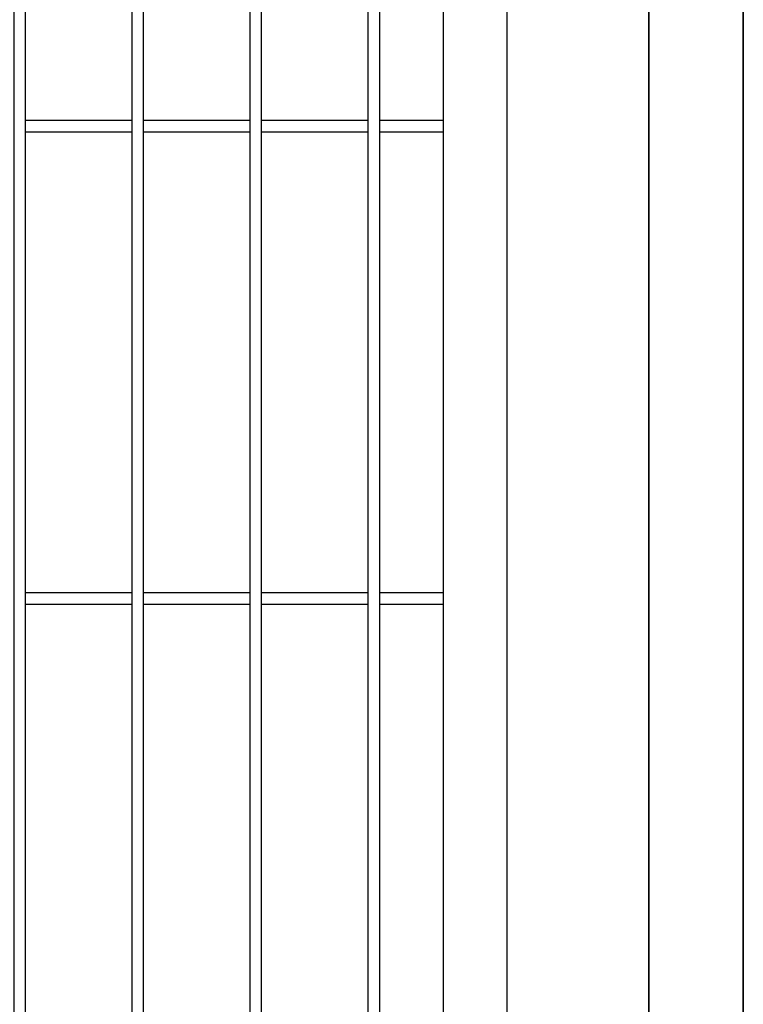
# Model space of a CAD drawing. Header units: inches. Extents: x 43593 to 117387, y -66787 to -26237.
# Tile 116 of 256: x 50106 to 50137, y -33607 to -33565. Entities that reach past the tile are written whole.
import ezdxf

# ---------------------------------------------------------------- set-up
doc = ezdxf.new("R2010")
doc.units = ezdxf.units.IN
doc.header["$MEASUREMENT"] = 0
doc.layers.add('AW OGRODZENIA', color=253, linetype='Continuous')

msp = doc.modelspace()

# ---------------------------------------------------------------- linework, layer by layer
at = {"layer": 'AW OGRODZENIA'}
for p, q in [((50106.568, -33569.351), (50111.072, -33569.351)), ((50106.568, -33569.351), (50111.072, -33569.351)), ((50106.568, -33569.351), (50111.072, -33569.351)), ((50106.568, -33569.351), (50111.072, -33569.351)), ((50106.568, -33569.351), (50111.072, -33569.351)), ((50106.568, -33569.351), (50111.072, -33569.351)), ((50106.568, -33569.351), (50111.072, -33569.351)), ((50106.568, -33569.351), (50111.072, -33569.351)), ((50106.568, -33569.351), (50111.072, -33569.351)), ((50106.568, -33569.351), (50111.072, -33569.351)), ((50106.568, -33569.351), (50111.072, -33569.351)), ((50106.568, -33569.351), (50111.072, -33569.351)), ((50106.568, -33569.351), (50111.072, -33569.351)), ((50106.568, -33569.351), (50111.072, -33569.351)), ((50106.568, -33569.351), (50111.072, -33569.351)), ((50106.568, -33569.351), (50111.072, -33569.351)), ((50106.568, -33569.351), (50111.072, -33569.351)), ((50106.568, -33569.351), (50111.072, -33569.351)), ((50106.568, -33569.351), (50111.072, -33569.351)), ((50106.568, -33569.351), (50111.072, -33569.351)), ((50106.568, -33569.351), (50111.072, -33569.351)), ((50106.568, -33569.351), (50111.072, -33569.351)), ((50106.568, -33569.351), (50111.072, -33569.351)), ((50106.568, -33569.351), (50111.072, -33569.351)), ((50106.568, -33569.351), (50111.072, -33569.351)), ((50111.568, -33569.351), (50116.072, -33569.351)), ((50111.568, -33569.351), (50116.072, -33569.351)), ((50111.568, -33569.351), (50116.072, -33569.351)), ((50111.568, -33569.351), (50116.072, -33569.351)), ((50111.568, -33569.351), (50116.072, -33569.351)), ((50111.568, -33569.351), (50116.072, -33569.351)), ((50111.568, -33569.351), (50116.072, -33569.351)), ((50111.568, -33569.351), (50116.072, -33569.351)), ((50111.568, -33569.351), (50116.072, -33569.351)), ((50111.568, -33569.351), (50116.072, -33569.351)), ((50111.568, -33569.351), (50116.072, -33569.351)), ((50111.568, -33569.351), (50116.072, -33569.351)), ((50111.568, -33569.351), (50116.072, -33569.351)), ((50111.568, -33569.351), (50116.072, -33569.351)), ((50111.568, -33569.351), (50116.072, -33569.351)), ((50111.568, -33569.351), (50116.072, -33569.351)), ((50111.568, -33569.351), (50116.072, -33569.351)), ((50111.568, -33569.351), (50116.072, -33569.351)), ((50111.568, -33569.351), (50116.072, -33569.351)), ((50111.568, -33569.351), (50116.072, -33569.351)), ((50111.568, -33569.351), (50116.072, -33569.351)), ((50111.568, -33569.351), (50116.072, -33569.351)), ((50111.568, -33569.351), (50116.072, -33569.351)), ((50111.568, -33569.351), (50116.072, -33569.351)), ((50111.568, -33569.351), (50116.072, -33569.351)), ((50116.568, -33569.351), (50121.072, -33569.351)), ((50116.568, -33569.351), (50121.072, -33569.351)), ((50116.568, -33569.351), (50121.072, -33569.351)), ((50116.568, -33569.351), (50121.072, -33569.351)), ((50116.568, -33569.351), (50121.072, -33569.351)), ((50116.568, -33569.351), (50121.072, -33569.351)), ((50116.568, -33569.351), (50121.072, -33569.351)), ((50116.568, -33569.351), (50121.072, -33569.351)), ((50116.568, -33569.351), (50121.072, -33569.351)), ((50116.568, -33569.351), (50121.072, -33569.351)), ((50116.568, -33569.351), (50121.072, -33569.351)), ((50116.568, -33569.351), (50121.072, -33569.351)), ((50116.568, -33569.351), (50121.072, -33569.351)), ((50116.568, -33569.351), (50121.072, -33569.351)), ((50116.568, -33569.351), (50121.072, -33569.351)), ((50116.568, -33569.351), (50121.072, -33569.351)), ((50116.568, -33569.351), (50121.072, -33569.351)), ((50116.568, -33569.351), (50121.072, -33569.351)), ((50116.568, -33569.351), (50121.072, -33569.351)), ((50116.568, -33569.351), (50121.072, -33569.351)), ((50116.568, -33569.351), (50121.072, -33569.351)), ((50116.568, -33569.351), (50121.072, -33569.351)), ((50116.568, -33569.351), (50121.072, -33569.351)), ((50116.568, -33569.351), (50121.072, -33569.351)), ((50116.568, -33569.351), (50121.072, -33569.351)), ((50121.568, -33569.351), (50124.268, -33569.351)), ((50121.568, -33569.351), (50124.268, -33569.351)), ((50121.568, -33569.351), (50124.268, -33569.351)), ((50121.568, -33569.351), (50124.268, -33569.351)), ((50121.568, -33569.351), (50124.268, -33569.351)), ((50121.568, -33569.351), (50124.268, -33569.351)), ((50121.568, -33569.351), (50124.268, -33569.351)), ((50121.568, -33569.351), (50124.268, -33569.351)), ((50121.568, -33569.351), (50124.268, -33569.351)), ((50121.568, -33569.351), (50124.268, -33569.351)), ((50121.568, -33569.351), (50124.268, -33569.351)), ((50121.568, -33569.351), (50124.268, -33569.351)), ((50121.568, -33569.351), (50124.268, -33569.351)), ((50121.568, -33569.351), (50124.268, -33569.351)), ((50121.568, -33569.351), (50124.268, -33569.351)), ((50121.568, -33569.351), (50124.268, -33569.351)), ((50121.568, -33569.351), (50124.268, -33569.351)), ((50121.568, -33569.351), (50124.268, -33569.351)), ((50121.568, -33569.351), (50124.268, -33569.351)), ((50121.568, -33569.351), (50124.268, -33569.351)), ((50121.568, -33569.351), (50124.268, -33569.351)), ((50121.568, -33569.351), (50124.268, -33569.351)), ((50121.568, -33569.351), (50124.268, -33569.351)), ((50121.568, -33569.351), (50124.268, -33569.351)), ((50121.568, -33569.351), (50124.268, -33569.351)), ((50106.568, -33569.851), (50111.072, -33569.851)), ((50106.568, -33569.851), (50111.072, -33569.851)), ((50106.568, -33569.851), (50111.072, -33569.851)), ((50106.568, -33569.851), (50111.072, -33569.851)), ((50106.568, -33569.851), (50111.072, -33569.851)), ((50106.568, -33569.851), (50111.072, -33569.851)), ((50106.568, -33569.851), (50111.072, -33569.851)), ((50106.568, -33569.851), (50111.072, -33569.851)), ((50106.568, -33569.851), (50111.072, -33569.851)), ((50106.568, -33569.851), (50111.072, -33569.851)), ((50106.568, -33569.851), (50111.072, -33569.851)), ((50106.568, -33569.851), (50111.072, -33569.851)), ((50106.568, -33569.851), (50111.072, -33569.851)), ((50106.568, -33569.851), (50111.072, -33569.851)), ((50106.568, -33569.851), (50111.072, -33569.851)), ((50106.568, -33569.851), (50111.072, -33569.851)), ((50106.568, -33569.851), (50111.072, -33569.851)), ((50106.568, -33569.851), (50111.072, -33569.851)), ((50106.568, -33569.851), (50111.072, -33569.851)), ((50106.568, -33569.851), (50111.072, -33569.851)), ((50106.568, -33569.851), (50111.072, -33569.851)), ((50106.568, -33569.851), (50111.072, -33569.851)), ((50106.568, -33569.851), (50111.072, -33569.851)), ((50106.568, -33569.851), (50111.072, -33569.851)), ((50106.568, -33569.851), (50111.072, -33569.851)), ((50111.568, -33569.851), (50116.072, -33569.851)), ((50111.568, -33569.851), (50116.072, -33569.851)), ((50111.568, -33569.851), (50116.072, -33569.851)), ((50111.568, -33569.851), (50116.072, -33569.851)), ((50111.568, -33569.851), (50116.072, -33569.851)), ((50111.568, -33569.851), (50116.072, -33569.851)), ((50111.568, -33569.851), (50116.072, -33569.851)), ((50111.568, -33569.851), (50116.072, -33569.851)), ((50111.568, -33569.851), (50116.072, -33569.851)), ((50111.568, -33569.851), (50116.072, -33569.851)), ((50111.568, -33569.851), (50116.072, -33569.851)), ((50111.568, -33569.851), (50116.072, -33569.851)), ((50111.568, -33569.851), (50116.072, -33569.851)), ((50111.568, -33569.851), (50116.072, -33569.851)), ((50111.568, -33569.851), (50116.072, -33569.851)), ((50111.568, -33569.851), (50116.072, -33569.851)), ((50111.568, -33569.851), (50116.072, -33569.851)), ((50111.568, -33569.851), (50116.072, -33569.851)), ((50111.568, -33569.851), (50116.072, -33569.851)), ((50111.568, -33569.851), (50116.072, -33569.851)), ((50111.568, -33569.851), (50116.072, -33569.851)), ((50111.568, -33569.851), (50116.072, -33569.851)), ((50111.568, -33569.851), (50116.072, -33569.851)), ((50111.568, -33569.851), (50116.072, -33569.851)), ((50111.568, -33569.851), (50116.072, -33569.851)), ((50116.568, -33569.851), (50121.072, -33569.851)), ((50116.568, -33569.851), (50121.072, -33569.851)), ((50116.568, -33569.851), (50121.072, -33569.851)), ((50116.568, -33569.851), (50121.072, -33569.851)), ((50116.568, -33569.851), (50121.072, -33569.851)), ((50116.568, -33569.851), (50121.072, -33569.851)), ((50116.568, -33569.851), (50121.072, -33569.851)), ((50116.568, -33569.851), (50121.072, -33569.851)), ((50116.568, -33569.851), (50121.072, -33569.851)), ((50116.568, -33569.851), (50121.072, -33569.851)), ((50116.568, -33569.851), (50121.072, -33569.851)), ((50116.568, -33569.851), (50121.072, -33569.851)), ((50116.568, -33569.851), (50121.072, -33569.851)), ((50116.568, -33569.851), (50121.072, -33569.851)), ((50116.568, -33569.851), (50121.072, -33569.851)), ((50116.568, -33569.851), (50121.072, -33569.851)), ((50116.568, -33569.851), (50121.072, -33569.851)), ((50116.568, -33569.851), (50121.072, -33569.851)), ((50116.568, -33569.851), (50121.072, -33569.851)), ((50116.568, -33569.851), (50121.072, -33569.851)), ((50116.568, -33569.851), (50121.072, -33569.851)), ((50116.568, -33569.851), (50121.072, -33569.851)), ((50116.568, -33569.851), (50121.072, -33569.851)), ((50116.568, -33569.851), (50121.072, -33569.851)), ((50116.568, -33569.851), (50121.072, -33569.851)), ((50121.568, -33569.851), (50124.268, -33569.851)), ((50121.568, -33569.851), (50124.268, -33569.851)), ((50121.568, -33569.851), (50124.268, -33569.851)), ((50121.568, -33569.851), (50124.268, -33569.851)), ((50121.568, -33569.851), (50124.268, -33569.851)), ((50121.568, -33569.851), (50124.268, -33569.851)), ((50121.568, -33569.851), (50124.268, -33569.851)), ((50121.568, -33569.851), (50124.268, -33569.851)), ((50121.568, -33569.851), (50124.268, -33569.851)), ((50121.568, -33569.851), (50124.268, -33569.851)), ((50121.568, -33569.851), (50124.268, -33569.851)), ((50121.568, -33569.851), (50124.268, -33569.851)), ((50121.568, -33569.851), (50124.268, -33569.851)), ((50121.568, -33569.851), (50124.268, -33569.851)), ((50121.568, -33569.851), (50124.268, -33569.851)), ((50121.568, -33569.851), (50124.268, -33569.851)), ((50121.568, -33569.851), (50124.268, -33569.851)), ((50121.568, -33569.851), (50124.268, -33569.851)), ((50121.568, -33569.851), (50124.268, -33569.851)), ((50121.568, -33569.851), (50124.268, -33569.851)), ((50121.568, -33569.851), (50124.268, -33569.851)), ((50121.568, -33569.851), (50124.268, -33569.851)), ((50121.568, -33569.851), (50124.268, -33569.851)), ((50121.568, -33569.851), (50124.268, -33569.851)), ((50121.568, -33569.851), (50124.268, -33569.851)), ((50106.568, -33589.351), (50111.072, -33589.351)), ((50106.568, -33589.351), (50111.072, -33589.351)), ((50106.568, -33589.351), (50111.072, -33589.351)), ((50106.568, -33589.351), (50111.072, -33589.351)), ((50106.568, -33589.351), (50111.072, -33589.351)), ((50106.568, -33589.351), (50111.072, -33589.351)), ((50106.568, -33589.351), (50111.072, -33589.351)), ((50106.568, -33589.351), (50111.072, -33589.351)), ((50106.568, -33589.351), (50111.072, -33589.351)), ((50106.568, -33589.351), (50111.072, -33589.351)), ((50106.568, -33589.351), (50111.072, -33589.351)), ((50106.568, -33589.351), (50111.072, -33589.351)), ((50106.568, -33589.351), (50111.072, -33589.351)), ((50106.568, -33589.351), (50111.072, -33589.351)), ((50106.568, -33589.351), (50111.072, -33589.351)), ((50106.568, -33589.351), (50111.072, -33589.351)), ((50106.568, -33589.351), (50111.072, -33589.351)), ((50106.568, -33589.351), (50111.072, -33589.351)), ((50106.568, -33589.351), (50111.072, -33589.351)), ((50106.568, -33589.351), (50111.072, -33589.351)), ((50106.568, -33589.351), (50111.072, -33589.351)), ((50106.568, -33589.351), (50111.072, -33589.351)), ((50106.568, -33589.351), (50111.072, -33589.351)), ((50106.568, -33589.351), (50111.072, -33589.351)), ((50106.568, -33589.351), (50111.072, -33589.351)), ((50111.568, -33589.351), (50116.072, -33589.351)), ((50111.568, -33589.351), (50116.072, -33589.351)), ((50111.568, -33589.351), (50116.072, -33589.351)), ((50111.568, -33589.351), (50116.072, -33589.351)), ((50111.568, -33589.351), (50116.072, -33589.351)), ((50111.568, -33589.351), (50116.072, -33589.351)), ((50111.568, -33589.351), (50116.072, -33589.351)), ((50111.568, -33589.351), (50116.072, -33589.351)), ((50111.568, -33589.351), (50116.072, -33589.351)), ((50111.568, -33589.351), (50116.072, -33589.351)), ((50111.568, -33589.351), (50116.072, -33589.351)), ((50111.568, -33589.351), (50116.072, -33589.351)), ((50111.568, -33589.351), (50116.072, -33589.351)), ((50111.568, -33589.351), (50116.072, -33589.351)), ((50111.568, -33589.351), (50116.072, -33589.351)), ((50111.568, -33589.351), (50116.072, -33589.351)), ((50111.568, -33589.351), (50116.072, -33589.351)), ((50111.568, -33589.351), (50116.072, -33589.351)), ((50111.568, -33589.351), (50116.072, -33589.351)), ((50111.568, -33589.351), (50116.072, -33589.351)), ((50111.568, -33589.351), (50116.072, -33589.351)), ((50111.568, -33589.351), (50116.072, -33589.351)), ((50111.568, -33589.351), (50116.072, -33589.351)), ((50111.568, -33589.351), (50116.072, -33589.351)), ((50111.568, -33589.351), (50116.072, -33589.351)), ((50116.568, -33589.351), (50121.072, -33589.351)), ((50116.568, -33589.351), (50121.072, -33589.351)), ((50116.568, -33589.351), (50121.072, -33589.351)), ((50116.568, -33589.351), (50121.072, -33589.351)), ((50116.568, -33589.351), (50121.072, -33589.351)), ((50116.568, -33589.351), (50121.072, -33589.351)), ((50116.568, -33589.351), (50121.072, -33589.351)), ((50116.568, -33589.351), (50121.072, -33589.351)), ((50116.568, -33589.351), (50121.072, -33589.351)), ((50116.568, -33589.351), (50121.072, -33589.351)), ((50116.568, -33589.351), (50121.072, -33589.351)), ((50116.568, -33589.351), (50121.072, -33589.351)), ((50116.568, -33589.351), (50121.072, -33589.351)), ((50116.568, -33589.351), (50121.072, -33589.351)), ((50116.568, -33589.351), (50121.072, -33589.351)), ((50116.568, -33589.351), (50121.072, -33589.351)), ((50116.568, -33589.351), (50121.072, -33589.351)), ((50116.568, -33589.351), (50121.072, -33589.351)), ((50116.568, -33589.351), (50121.072, -33589.351)), ((50116.568, -33589.351), (50121.072, -33589.351)), ((50116.568, -33589.351), (50121.072, -33589.351)), ((50116.568, -33589.351), (50121.072, -33589.351)), ((50116.568, -33589.351), (50121.072, -33589.351)), ((50116.568, -33589.351), (50121.072, -33589.351)), ((50116.568, -33589.351), (50121.072, -33589.351)), ((50121.568, -33589.351), (50124.268, -33589.351)), ((50121.568, -33589.351), (50124.268, -33589.351)), ((50121.568, -33589.351), (50124.268, -33589.351)), ((50121.568, -33589.351), (50124.268, -33589.351)), ((50121.568, -33589.351), (50124.268, -33589.351)), ((50121.568, -33589.351), (50124.268, -33589.351)), ((50121.568, -33589.351), (50124.268, -33589.351)), ((50121.568, -33589.351), (50124.268, -33589.351)), ((50121.568, -33589.351), (50124.268, -33589.351)), ((50121.568, -33589.351), (50124.268, -33589.351)), ((50121.568, -33589.351), (50124.268, -33589.351)), ((50121.568, -33589.351), (50124.268, -33589.351)), ((50121.568, -33589.351), (50124.268, -33589.351)), ((50121.568, -33589.351), (50124.268, -33589.351)), ((50121.568, -33589.351), (50124.268, -33589.351)), ((50121.568, -33589.351), (50124.268, -33589.351)), ((50121.568, -33589.351), (50124.268, -33589.351)), ((50121.568, -33589.351), (50124.268, -33589.351)), ((50121.568, -33589.351), (50124.268, -33589.351)), ((50121.568, -33589.351), (50124.268, -33589.351)), ((50121.568, -33589.351), (50124.268, -33589.351)), ((50121.568, -33589.351), (50124.268, -33589.351)), ((50121.568, -33589.351), (50124.268, -33589.351)), ((50121.568, -33589.351), (50124.268, -33589.351)), ((50121.568, -33589.351), (50124.268, -33589.351)), ((50106.568, -33589.851), (50111.072, -33589.851)), ((50106.568, -33589.851), (50111.072, -33589.851)), ((50106.568, -33589.851), (50111.072, -33589.851)), ((50106.568, -33589.851), (50111.072, -33589.851)), ((50106.568, -33589.851), (50111.072, -33589.851)), ((50106.568, -33589.851), (50111.072, -33589.851)), ((50106.568, -33589.851), (50111.072, -33589.851)), ((50106.568, -33589.851), (50111.072, -33589.851)), ((50106.568, -33589.851), (50111.072, -33589.851)), ((50106.568, -33589.851), (50111.072, -33589.851)), ((50106.568, -33589.851), (50111.072, -33589.851)), ((50106.568, -33589.851), (50111.072, -33589.851)), ((50106.568, -33589.851), (50111.072, -33589.851)), ((50106.568, -33589.851), (50111.072, -33589.851)), ((50106.568, -33589.851), (50111.072, -33589.851)), ((50106.568, -33589.851), (50111.072, -33589.851)), ((50106.568, -33589.851), (50111.072, -33589.851)), ((50106.568, -33589.851), (50111.072, -33589.851)), ((50106.568, -33589.851), (50111.072, -33589.851)), ((50106.568, -33589.851), (50111.072, -33589.851)), ((50106.568, -33589.851), (50111.072, -33589.851)), ((50106.568, -33589.851), (50111.072, -33589.851)), ((50106.568, -33589.851), (50111.072, -33589.851)), ((50106.568, -33589.851), (50111.072, -33589.851)), ((50106.568, -33589.851), (50111.072, -33589.851)), ((50111.568, -33589.851), (50116.072, -33589.851)), ((50111.568, -33589.851), (50116.072, -33589.851)), ((50111.568, -33589.851), (50116.072, -33589.851)), ((50111.568, -33589.851), (50116.072, -33589.851)), ((50111.568, -33589.851), (50116.072, -33589.851)), ((50111.568, -33589.851), (50116.072, -33589.851)), ((50111.568, -33589.851), (50116.072, -33589.851)), ((50111.568, -33589.851), (50116.072, -33589.851)), ((50111.568, -33589.851), (50116.072, -33589.851)), ((50111.568, -33589.851), (50116.072, -33589.851)), ((50111.568, -33589.851), (50116.072, -33589.851)), ((50111.568, -33589.851), (50116.072, -33589.851)), ((50111.568, -33589.851), (50116.072, -33589.851)), ((50111.568, -33589.851), (50116.072, -33589.851)), ((50111.568, -33589.851), (50116.072, -33589.851)), ((50111.568, -33589.851), (50116.072, -33589.851)), ((50111.568, -33589.851), (50116.072, -33589.851)), ((50111.568, -33589.851), (50116.072, -33589.851)), ((50111.568, -33589.851), (50116.072, -33589.851)), ((50111.568, -33589.851), (50116.072, -33589.851)), ((50111.568, -33589.851), (50116.072, -33589.851)), ((50111.568, -33589.851), (50116.072, -33589.851)), ((50111.568, -33589.851), (50116.072, -33589.851)), ((50111.568, -33589.851), (50116.072, -33589.851)), ((50111.568, -33589.851), (50116.072, -33589.851)), ((50116.568, -33589.851), (50121.072, -33589.851)), ((50116.568, -33589.851), (50121.072, -33589.851)), ((50116.568, -33589.851), (50121.072, -33589.851)), ((50116.568, -33589.851), (50121.072, -33589.851)), ((50116.568, -33589.851), (50121.072, -33589.851)), ((50116.568, -33589.851), (50121.072, -33589.851)), ((50116.568, -33589.851), (50121.072, -33589.851)), ((50116.568, -33589.851), (50121.072, -33589.851)), ((50116.568, -33589.851), (50121.072, -33589.851)), ((50116.568, -33589.851), (50121.072, -33589.851)), ((50116.568, -33589.851), (50121.072, -33589.851)), ((50116.568, -33589.851), (50121.072, -33589.851)), ((50116.568, -33589.851), (50121.072, -33589.851)), ((50116.568, -33589.851), (50121.072, -33589.851)), ((50116.568, -33589.851), (50121.072, -33589.851)), ((50116.568, -33589.851), (50121.072, -33589.851)), ((50116.568, -33589.851), (50121.072, -33589.851)), ((50116.568, -33589.851), (50121.072, -33589.851)), ((50116.568, -33589.851), (50121.072, -33589.851)), ((50116.568, -33589.851), (50121.072, -33589.851)), ((50116.568, -33589.851), (50121.072, -33589.851)), ((50116.568, -33589.851), (50121.072, -33589.851)), ((50116.568, -33589.851), (50121.072, -33589.851)), ((50116.568, -33589.851), (50121.072, -33589.851)), ((50116.568, -33589.851), (50121.072, -33589.851)), ((50121.568, -33589.851), (50124.268, -33589.851)), ((50121.568, -33589.851), (50124.268, -33589.851)), ((50121.568, -33589.851), (50124.268, -33589.851)), ((50121.568, -33589.851), (50124.268, -33589.851)), ((50121.568, -33589.851), (50124.268, -33589.851)), ((50121.568, -33589.851), (50124.268, -33589.851)), ((50121.568, -33589.851), (50124.268, -33589.851)), ((50121.568, -33589.851), (50124.268, -33589.851)), ((50121.568, -33589.851), (50124.268, -33589.851)), ((50121.568, -33589.851), (50124.268, -33589.851)), ((50121.568, -33589.851), (50124.268, -33589.851)), ((50121.568, -33589.851), (50124.268, -33589.851)), ((50121.568, -33589.851), (50124.268, -33589.851)), ((50121.568, -33589.851), (50124.268, -33589.851)), ((50121.568, -33589.851), (50124.268, -33589.851)), ((50121.568, -33589.851), (50124.268, -33589.851)), ((50121.568, -33589.851), (50124.268, -33589.851)), ((50121.568, -33589.851), (50124.268, -33589.851)), ((50121.568, -33589.851), (50124.268, -33589.851)), ((50121.568, -33589.851), (50124.268, -33589.851)), ((50121.568, -33589.851), (50124.268, -33589.851)), ((50121.568, -33589.851), (50124.268, -33589.851)), ((50121.568, -33589.851), (50124.268, -33589.851)), ((50121.568, -33589.851), (50124.268, -33589.851)), ((50121.568, -33589.851), (50124.268, -33589.851))]:
    msp.add_line(p, q, dxfattribs=at)
at = {"layer": 'AW OGRODZENIA', "color": 0}
for points in [[(50136.968, -33525.191), (50132.968, -33525.191), (50132.968, -33678.697), (50136.968, -33678.697)], [(50132.968, -33525.191), (50136.968, -33525.191), (50136.968, -33678.697), (50132.968, -33678.697)]]:
    msp.add_lwpolyline(points, close=True, dxfattribs=at)
at = {"layer": 'AW OGRODZENIA'}
for points in [[(49886.968, -33647.191), (50126.968, -33647.191), (50126.968, -33527.191), (49886.968, -33527.191)], [(49889.668, -33644.491), (50124.268, -33644.491), (50124.268, -33529.891), (49889.668, -33529.891)], [(50106.568, -33529.891), (50106.072, -33529.891), (50106.072, -33644.491), (50106.568, -33644.491)], [(50111.568, -33529.891), (50111.072, -33529.891), (50111.072, -33644.491), (50111.568, -33644.491)], [(50116.568, -33529.891), (50116.072, -33529.891), (50116.072, -33644.491), (50116.568, -33644.491)], [(50121.568, -33529.891), (50121.072, -33529.891), (50121.072, -33644.491), (50121.568, -33644.491)]]:
    msp.add_lwpolyline(points, close=True, dxfattribs=at)

doc.saveas('drawing.dxf')
